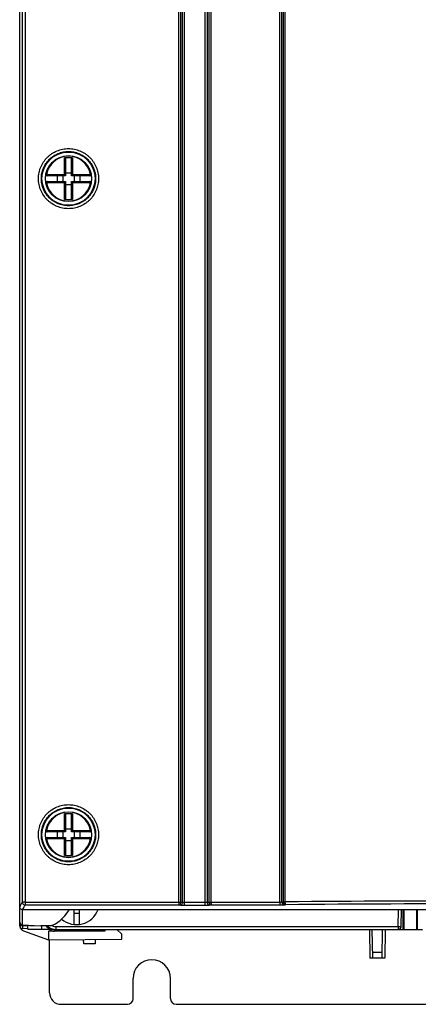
# Model space of a CAD drawing. Header units: millimetres. Extents: x 0 to 841, y 0 to 594.
# Tile 8 of 77: x 90 to 125, y 246 to 331. Entities that reach past the tile are written whole.
import ezdxf

# ---------------------------------------------------------------- set-up
doc = ezdxf.new("R2010")
doc.units = ezdxf.units.MM
doc.header["$LTSCALE"] = 46.255
doc.layers.get('0').update_dxf_attribs({"linetype": 'CONTINUOUS'})
doc.layers.add('DRAFTS', color=7, linetype='CONTINUOUS')
doc.layers.add('ROUNDS', color=7, linetype='CONTINUOUS')

msp = doc.modelspace()

# ---------------------------------------------------------------- linework, layer by layer
at = {"color": 9, "linetype": 'CONTINUOUS'}
for p, q in [((94.0285, 317.7177), (94.0285, 319.1614)), ((94.7464, 319.1614), (94.7464, 317.7177)), ((92.4721, 317.7177), (92.4217, 317.7271)), ((92.4721, 317.7177), (94.0285, 317.7177)), ((94.7464, 317.7177), (96.3028, 317.7177)), ((96.3028, 317.7177), (96.3532, 317.7271)), ((92.4721, 316.9997), (92.4217, 316.9903)), ((94.0285, 316.9997), (92.4721, 316.9997)), ((94.0285, 315.556), (94.0285, 316.9997)), ((94.7464, 316.9997), (94.7464, 315.556)), ((96.3028, 316.9997), (94.7464, 316.9997)), ((96.3028, 316.9997), (96.3532, 316.9903)), ((94.0285, 260.6677), (94.0285, 262.1114)), ((94.7464, 262.1114), (94.7464, 260.6677)), ((92.4721, 260.6677), (92.4217, 260.6771)), ((92.4721, 260.6677), (94.0285, 260.6677)), ((94.7464, 260.6677), (96.3028, 260.6677)), ((96.3028, 260.6677), (96.3532, 260.6771)), ((92.4721, 259.9497), (92.4217, 259.9403)), ((94.0285, 259.9497), (92.4721, 259.9497)), ((94.0285, 258.506), (94.0285, 259.9497)), ((96.3028, 259.9497), (94.7464, 259.9497)), ((94.7464, 259.9497), (94.7464, 258.506)), ((96.3028, 259.9497), (96.3532, 259.9403)), ((123.0896, 252.3145), (123.1155, 253.7976)), ((93.2704, 252.3145), (123.0896, 252.3145)), ((93.2704, 252.3145), (93.2704, 252.0689)), ((123.0896, 252.3145), (123.0896, 252.0689)), ((121.6663, 250.05), (120.8586, 250.05))]:
    msp.add_line(p, q, dxfattribs=at)
at = {"color": 7, "linetype": 'CONTINUOUS'}
for p, q in [((94.1375, 319.0872), (94.1375, 317.6087)), ((94.6375, 317.6087), (94.6375, 319.0872)), ((94.1375, 317.6087), (94.0285, 317.7177)), ((94.1375, 317.8587), (94.6375, 317.8587)), ((94.6375, 317.6087), (94.7464, 317.7177)), ((94.1375, 317.6087), (92.52, 317.6087)), ((92.52, 317.1087), (94.1375, 317.1087)), ((93.3875, 317.6087), (93.3875, 317.1087)), ((93.8875, 317.6087), (93.8875, 317.1087)), ((94.1375, 317.1087), (94.0285, 316.9997)), ((94.1375, 317.1087), (94.1375, 315.6302)), ((94.1375, 316.8587), (94.6375, 316.8587)), ((96.255, 317.6087), (94.6375, 317.6087)), ((94.6375, 315.6302), (94.6375, 317.1087)), ((94.6375, 317.1087), (96.255, 317.1087)), ((94.6375, 317.1087), (94.7464, 316.9997)), ((94.8875, 317.6087), (94.8875, 317.1087)), ((95.3875, 317.6087), (95.3875, 317.1087)), ((94.1375, 262.0372), (94.1375, 260.5587)), ((94.6375, 260.5587), (94.6375, 262.0372)), ((94.1375, 260.5587), (92.52, 260.5587)), ((93.3875, 260.5587), (93.3875, 260.0587)), ((93.8875, 260.5587), (93.8875, 260.0587)), ((94.1375, 260.5587), (94.0285, 260.6677)), ((94.1375, 260.8087), (94.6375, 260.8087)), ((94.6375, 260.5587), (94.7464, 260.6677)), ((96.255, 260.5587), (94.6375, 260.5587)), ((94.8875, 260.5587), (94.8875, 260.0587)), ((95.3875, 260.5587), (95.3875, 260.0587)), ((92.52, 260.0587), (94.1375, 260.0587)), ((94.1375, 260.0587), (94.0285, 259.9497)), ((94.1375, 260.0587), (94.1375, 258.5802)), ((94.1375, 259.8087), (94.6375, 259.8087)), ((94.6375, 260.0587), (96.255, 260.0587)), ((94.6375, 258.5802), (94.6375, 260.0587)), ((94.6375, 260.0587), (94.7464, 259.9497)), ((94.8375, 253.7976), (94.8375, 252.5023)), ((94.8375, 253.4866), (95.3375, 253.4866)), ((95.3375, 252.5023), (95.3375, 253.7976)), ((123.3396, 252.3145), (123.3655, 253.7976)), ((123.5125, 252.0587), (123.5125, 253.7976)), ((123.5649, 253.7976), (123.5649, 252.0587)), ((124.7101, 252.0587), (124.7101, 253.7976)), ((124.7625, 252.0587), (124.7625, 253.7976)), ((90.4681, 251.9397), (92.6375, 251.1587)), ((90.8375, 252.1216), (90.8375, 252.0587)), ((93.1375, 252.0587), (90.8375, 252.0587)), ((92.0375, 252.4163), (92.0375, 252.0587)), ((97.5375, 251.9087), (92.6375, 251.9087)), ((92.6375, 251.9087), (92.6375, 251.1587)), ((93.2704, 252.0689), (123.0896, 252.0689)), ((95.6879, 252.0587), (95.6906, 251.9087)), ((96.7316, 252.0587), (96.729, 251.9087)), ((97.5375, 252.0587), (97.5375, 251.9087)), ((99.0375, 251.6587), (98.6027, 252.0587)), ((120.5736, 252.0587), (120.6172, 249.5587)), ((120.8672, 249.5587), (120.8236, 252.0587)), ((121.7014, 252.0587), (121.6577, 249.5587)), ((121.9514, 252.0587), (121.9077, 249.5587)), ((123.5125, 252.0587), (124.7625, 252.0587)), ((92.6375, 251.1587), (99.0375, 251.2146)), ((95.7098, 250.8087), (95.7032, 251.1855)), ((96.7165, 251.1943), (96.7098, 250.8087)), ((99.0375, 251.2146), (99.0375, 251.6587)), ((96.7098, 250.8087), (95.7098, 250.8087)), ((121.9077, 249.5587), (120.6172, 249.5587))]:
    msp.add_line(p, q, dxfattribs=at)
at = {"color": 3, "linetype": 'CONTINUOUS'}
for p, q in [((92.7375, 246.5587), (92.7375, 251.1587)), ((93.7375, 245.5587), (99.5125, 245.5587))]:
    msp.add_line(p, q, dxfattribs=at)
at = {"color": 7, "linetype": 'CONTINUOUS'}
for centre in [(94.3875, 317.3587), (94.3875, 260.3087)]:
    msp.add_circle(centre, 2, dxfattribs=at)
at = {"color": 9, "linetype": 'CONTINUOUS'}
for centre, radius, start, end in [((94.3875, 317.3587), 1.9487, 10.615108, 169.384892), ((94.3875, 317.3587), 1.9487, 190.615108, 349.384892), ((94.3875, 260.3087), 1.9487, 10.615108, 169.384892), ((94.3875, 260.3087), 1.9487, 190.615108, 349.384892), ((123.0897, 252.3188), 0.2499, 269.981662, 359.016532)]:
    msp.add_arc(centre, radius, start, end, dxfattribs=at)
at = {"color": 7, "linetype": 'CONTINUOUS'}
for centre, radius, start, end in [((94.3875, 313.8), 5.3734, 86.169434, 93.830566), ((92.52, 317.7087), 0.1, 169.384892, 270), ((96.255, 317.7087), 0.1, 270, 10.615108), ((92.52, 317.0087), 0.1, 90, 190.615108), ((96.255, 317.0087), 0.1, 349.384892, 90), ((94.3875, 320.9174), 5.3734, 266.169434, 273.830566), ((94.3875, 256.75), 5.3734, 86.169434, 93.830566), ((92.52, 260.6587), 0.1, 169.384892, 270), ((96.255, 260.6587), 0.1, 270, 10.615108), ((92.52, 259.9587), 0.1, 90, 190.615108), ((96.255, 259.9587), 0.1, 349.384892, 90), ((94.3875, 263.8674), 5.3734, 266.169434, 273.830566), ((95.0875, 254.4866), 2, 229.374521, 339.793188), ((90.6375, 252.4101), 0.5, 189.406285, 250.201124), ((93.2705, 253.0587), 1, 221.11664, 270), ((93.2675, 253.0659), 0.9958, 221.868392, 225.495618), ((93.1375, 252.4087), 0.5, 211.285035, 270), ((93.2725, 253.0785), 1.0097, 247.84222, 267.216495), ((93.2699, 253.0481), 0.9793, 267.280314, 270.025007), ((123.0894, 252.3087), 0.25, 269.999968, 358.998138)]:
    msp.add_arc(centre, radius, start, end, dxfattribs=at)
at = {"color": 3, "linetype": 'CONTINUOUS'}
for centre, radius, start, end in [((101.6375, 247.8087), 1.625, 0, 180), ((93.7375, 246.5587), 1, 180, 270)]:
    msp.add_arc(centre, radius, start, end, dxfattribs=at)
at = {"color": 7, "linetype": 'CONTINUOUS'}
for centre, major_axis, ratio, start_param, end_param in [((92.5105, 1352.0348), (0, 1099.6749), 0.0349208, -3.1326851, -3.0905146), ((91.9306, 1352.0348), (0, 1099.6554), 0.0087269, -3.1375779, -3.1333946), ((96.154, 1352.0348), (0, 1099.6535), 0.4721278, -3.149576, -3.1479518)]:
    msp.add_ellipse(centre, major_axis=major_axis, ratio=ratio, start_param=start_param, end_param=end_param, dxfattribs=at)
for points, knots in [([(94.0285, 319.1614), (94.0425, 319.1623), (94.07, 319.1599), (94.1059, 319.1444), (94.1311, 319.1192), (94.1375, 319.0973), (94.1375, 319.0872)], [0, 0, 0, 0, 0.2885904, 0.5566543, 0.791057, 1, 1, 1, 1]), ([(94.6375, 319.0872), (94.6375, 319.0973), (94.6439, 319.1192), (94.669, 319.1444), (94.705, 319.1599), (94.7325, 319.1623), (94.7464, 319.1614)], [0, 0, 0, 0, 0.2089429, 0.4433441, 0.7114104, 1, 1, 1, 1]), ([(94.1375, 315.6302), (94.1375, 315.6201), (94.1311, 315.5982), (94.1059, 315.573), (94.07, 315.5575), (94.0425, 315.5551), (94.0285, 315.556)], [0, 0, 0, 0, 0.208943, 0.4433457, 0.7114096, 1, 1, 1, 1]), ([(94.7464, 315.556), (94.7325, 315.5551), (94.705, 315.5575), (94.669, 315.573), (94.6439, 315.5982), (94.6375, 315.6201), (94.6375, 315.6302)], [0, 0, 0, 0, 0.2885897, 0.5566559, 0.7910571, 1, 1, 1, 1]), ([(94.0285, 262.1114), (94.0425, 262.1123), (94.07, 262.1099), (94.1059, 262.0944), (94.1311, 262.0692), (94.1375, 262.0473), (94.1375, 262.0372)], [0, 0, 0, 0, 0.2885904, 0.5566543, 0.791057, 1, 1, 1, 1]), ([(94.6375, 262.0372), (94.6375, 262.0473), (94.6439, 262.0692), (94.669, 262.0944), (94.705, 262.1099), (94.7325, 262.1123), (94.7464, 262.1114)], [0, 0, 0, 0, 0.2089429, 0.4433441, 0.7114104, 1, 1, 1, 1]), ([(94.1375, 258.5802), (94.1375, 258.5701), (94.1311, 258.5482), (94.1059, 258.523), (94.07, 258.5075), (94.0425, 258.5051), (94.0285, 258.506)], [0, 0, 0, 0, 0.208943, 0.4433457, 0.7114096, 1, 1, 1, 1]), ([(94.7464, 258.506), (94.7325, 258.5051), (94.705, 258.5075), (94.669, 258.523), (94.6439, 258.5482), (94.6375, 258.5701), (94.6375, 258.5802)], [0, 0, 0, 0, 0.2885897, 0.5566559, 0.7910571, 1, 1, 1, 1])]:
    msp.add_open_spline(points, degree=3, knots=knots, dxfattribs=at)
at = {"color": 9, "linetype": 'CONTINUOUS'}
for points, knots in [([(92.4721, 317.7177), (92.4715, 317.704), (92.4726, 317.6838), (92.478, 317.6583), (92.4854, 317.6376), (92.4967, 317.6175), (92.5129, 317.6087), (92.52, 317.6087)], [0, 0, 0, 0, 0.320154, 0.4707581, 0.6087844, 0.834682, 1, 1, 1, 1]), ([(96.255, 317.6087), (96.262, 317.6087), (96.2783, 317.6175), (96.2896, 317.6376), (96.2969, 317.6583), (96.3024, 317.6838), (96.3034, 317.704), (96.3028, 317.7177)], [0, 0, 0, 0, 0.165318, 0.3912156, 0.5292419, 0.679846, 1, 1, 1, 1]), ([(92.52, 317.1087), (92.5129, 317.1087), (92.4967, 317.0999), (92.4854, 317.0798), (92.478, 317.0591), (92.4726, 317.0336), (92.4715, 317.0134), (92.4721, 316.9997)], [0, 0, 0, 0, 0.165318, 0.3912156, 0.5292419, 0.679846, 1, 1, 1, 1]), ([(96.3028, 316.9997), (96.3034, 317.0134), (96.3024, 317.0336), (96.2969, 317.0591), (96.2896, 317.0798), (96.2783, 317.0999), (96.262, 317.1087), (96.255, 317.1087)], [0, 0, 0, 0, 0.320154, 0.4707581, 0.6087844, 0.834682, 1, 1, 1, 1]), ([(92.4721, 260.6677), (92.4715, 260.654), (92.4726, 260.6338), (92.478, 260.6083), (92.4854, 260.5876), (92.4967, 260.5675), (92.5129, 260.5587), (92.52, 260.5587)], [0, 0, 0, 0, 0.320154, 0.4707581, 0.6087844, 0.834682, 1, 1, 1, 1]), ([(96.255, 260.5587), (96.262, 260.5587), (96.2783, 260.5675), (96.2896, 260.5876), (96.2969, 260.6083), (96.3024, 260.6338), (96.3034, 260.654), (96.3028, 260.6677)], [0, 0, 0, 0, 0.165318, 0.3912156, 0.5292419, 0.679846, 1, 1, 1, 1]), ([(92.52, 260.0587), (92.5129, 260.0587), (92.4967, 260.0499), (92.4854, 260.0298), (92.478, 260.0091), (92.4726, 259.9836), (92.4715, 259.9634), (92.4721, 259.9497)], [0, 0, 0, 0, 0.165318, 0.3912156, 0.5292419, 0.679846, 1, 1, 1, 1]), ([(96.3028, 259.9497), (96.3034, 259.9634), (96.3024, 259.9836), (96.2969, 260.0091), (96.2896, 260.0298), (96.2783, 260.0499), (96.262, 260.0587), (96.255, 260.0587)], [0, 0, 0, 0, 0.320154, 0.4707581, 0.6087844, 0.834682, 1, 1, 1, 1]), ([(123.0896, 252.3145), (123.1113, 252.3141), (123.1839, 252.3131), (123.2566, 252.3122), (123.3075, 252.3129)], [0, 0, 0, 0, 0.2989725, 1, 1, 1, 1]), ([(123.3075, 252.3129), (123.3155, 252.313), (123.3223, 252.3162), (123.3395, 252.3117), (123.3396, 252.3145)], [0, 0, 0, 0, 0.742702, 1, 1, 1, 1])]:
    msp.add_open_spline(points, degree=3, knots=knots, dxfattribs=at)
at = {"color": 7, "linetype": 'CONTINUOUS'}
msp.add_open_spline([(92.5695, 252.3557), (92.6612, 252.2655), (92.7726, 252.192), (92.8917, 252.1434)], degree=3, dxfattribs=at)
at = {"color": 9, "linetype": 'CONTINUOUS'}
msp.add_open_spline([(92.9016, 252.4115), (93.0123, 252.3489), (93.1433, 252.3144), (93.2704, 252.3145)], degree=3, dxfattribs=at)
at = {"layer": 'DRAFTS', "color": 7, "linetype": 'CONTINUOUS'}
msp.add_line((91.3875, 252.4086), (91.9691, 252.3883), dxfattribs=at)
for centre in [(94.3875, 317.3587), (94.3875, 260.3087)]:
    msp.add_circle(centre, 2.3125, dxfattribs=at)
for centre, major_axis, ratio, start_param, end_param in [((90.9502, 1352.0348), (0, 1099.6212), 0.0087269, -3.1481269, -3.146659), ((134.5903, 1352.0348), (1101.1452, 0), 0.9993901, -1.6104825, -1.6100409)]:
    msp.add_ellipse(centre, major_axis=major_axis, ratio=ratio, start_param=start_param, end_param=end_param, dxfattribs=at)
at = {"layer": 'ROUNDS', "color": 7, "linetype": 'CONTINUOUS'}
for p, q in [((90.1375, 252.3874), (90.1375, 429.23)), ((90.3872, 253.7976), (157.3878, 253.7976)), ((90.3787, 252.4549), (90.8875, 252.4371)), ((90.8375, 252.1216), (90.3787, 252.1376)), ((90.8375, 252.1216), (90.8375, 252.4371)), ((93.1375, 252.0587), (93.2705, 252.0587)), ((123.0894, 252.0587), (123.5125, 252.0587)), ((124.7625, 252.0587), (125.1855, 252.0587))]:
    msp.add_line(p, q, dxfattribs=at)
at = {"layer": 'ROUNDS', "color": 9, "linetype": 'CONTINUOUS'}
for p, q in [((104.4913, 254.1774), (104.4913, 414.5052)), ((106.2829, 254.1774), (106.2829, 414.5052)), ((90.3684, 414.2368), (90.3684, 254.4458)), ((90.6172, 414.2368), (90.6172, 254.4458)), ((103.9842, 254.4458), (103.9842, 414.2368)), ((104.1603, 254.4458), (104.1603, 414.2368)), ((104.3142, 254.4361), (104.3142, 414.2465)), ((106.4609, 414.2464), (106.4609, 254.4362)), ((106.6155, 414.2366), (106.6155, 254.4461)), ((106.79, 414.2366), (106.79, 254.4461)), ((112.7751, 254.4507), (112.7751, 414.2319)), ((112.9605, 254.4615), (112.9605, 414.2211)), ((113.0729, 414.213), (113.0729, 254.4696)), ((113.2281, 414.213), (113.2281, 254.4696)), ((90.6172, 254.4458), (90.3684, 254.4458)), ((103.9842, 254.4458), (104.1603, 254.4458)), ((104.1603, 254.4458), (104.3142, 254.4361)), ((104.4913, 254.4269), (106.2829, 254.4269)), ((106.4609, 254.4362), (106.6155, 254.4461)), ((106.6155, 254.4461), (106.79, 254.4461)), ((112.9605, 254.4615), (113.0729, 254.4696)), ((113.0729, 254.4696), (113.2281, 254.4696)), ((90.3787, 252.4549), (90.3787, 253.7979)), ((103.9832, 254.1963), (104.1371, 254.1866)), ((104.4913, 254.1774), (106.2829, 254.1774)), ((106.6389, 254.1867), (106.7935, 254.1965)), ((113.1486, 254.212), (113.261, 254.2201)), ((90.3831, 252.3874), (90.1375, 252.3874)), ((90.3831, 252.4549), (90.3831, 252.3874)), ((90.8375, 252.3716), (90.3831, 252.3874))]:
    msp.add_line(p, q, dxfattribs=at)
at = {"layer": 'ROUNDS', "color": 3, "linetype": 'CONTINUOUS'}
for p, q in [((100.0125, 246.0587), (100.0125, 247.8087)), ((103.2625, 246.0587), (103.2625, 247.8087)), ((103.7625, 245.5587), (144.0125, 245.5587))]:
    msp.add_line(p, q, dxfattribs=at)
at = {"layer": 'ROUNDS', "color": 9, "linetype": 'CONTINUOUS'}
for centre, radius, start, end in [((131.6375, -1938.2683), 2192.8152, 89.5189781, 90.4810219), ((131.6375, -1930.1969), 2184.4942, 89.518008, 90.481992)]:
    msp.add_arc(centre, radius, start, end, dxfattribs=at)
at = {"layer": 'ROUNDS', "color": 7, "linetype": 'CONTINUOUS'}
for centre, radius, start, end in [((90.3875, 252.7047), 0.25, 179.999471, 267.999417), ((90.3875, 252.3874), 0.25, 180, 268), ((93.1375, 253.0587), 1, 220.458298, 270)]:
    msp.add_arc(centre, radius, start, end, dxfattribs=at)
at = {"layer": 'ROUNDS', "color": 3, "linetype": 'CONTINUOUS'}
for centre, start, end in [((99.5125, 246.0587), 270, 360), ((103.7625, 246.0587), 180, 270)]:
    msp.add_arc(centre, 0.5, start, end, dxfattribs=at)
at = {"layer": 'ROUNDS', "color": 9, "linetype": 'CONTINUOUS'}
for points, knots in [([(91.7747, 317.3587), (91.7747, 317.5294), (91.8, 317.7865), (91.8832, 318.1182), (91.9984, 318.4404), (92.201, 318.8194), (92.4737, 319.1516), (92.7273, 319.3813), (93.002, 319.585), (93.3811, 319.7877), (93.8743, 319.9372), (94.3872, 319.9878), (94.9002, 319.9372), (95.3933, 319.7877), (95.7724, 319.585), (96.0472, 319.3813), (96.3007, 319.1516), (96.5734, 318.8194), (96.776, 318.4404), (96.8912, 318.1182), (96.9744, 317.7865), (96.9997, 317.5294), (96.9997, 317.3587)], [0, 0, 0, 0, 0.0624812, 0.0937594, 0.1250377, 0.1875188, 0.2499999, 0.2812782, 0.3125564, 0.3750375, 0.4375186, 0.4999997, 0.5624809, 0.6249621, 0.6874433, 0.7187216, 0.7499999, 0.8124811, 0.8749623, 0.9062406, 0.9375188, 1, 1, 1, 1]), ([(92.0253, 317.3587), (92.0253, 317.5131), (92.0482, 317.7455), (92.1234, 318.0455), (92.2276, 318.3368), (92.4108, 318.6796), (92.6574, 318.98), (92.8866, 319.1878), (93.135, 319.3721), (93.4778, 319.5553), (93.9238, 319.6906), (94.3876, 319.7363), (94.8515, 319.6906), (95.2974, 319.5553), (95.6402, 319.3721), (95.8887, 319.1878), (96.1179, 318.98), (96.3645, 318.6796), (96.5476, 318.3368), (96.6518, 318.0455), (96.727, 317.7455), (96.7499, 317.5131), (96.7499, 317.3587)], [0, 0, 0, 0, 0.0624812, 0.0937595, 0.1250378, 0.1875189, 0.25, 0.2812782, 0.3125565, 0.3750375, 0.4375186, 0.4999997, 0.5624808, 0.624962, 0.6874432, 0.7187215, 0.7499997, 0.812481, 0.8749622, 0.9062405, 0.9375188, 1, 1, 1, 1]), ([(96.9997, 317.3587), (96.9997, 317.188), (96.9744, 316.9309), (96.8912, 316.5992), (96.776, 316.2771), (96.5734, 315.898), (96.3007, 315.5658), (96.0472, 315.3362), (95.7724, 315.1324), (95.3933, 314.9297), (94.9002, 314.7802), (94.3872, 314.7297), (93.8743, 314.7802), (93.3811, 314.9297), (93.002, 315.1324), (92.7273, 315.3362), (92.4737, 315.5658), (92.201, 315.898), (91.9984, 316.2771), (91.8832, 316.5992), (91.8, 316.9309), (91.7747, 317.188), (91.7747, 317.3587)], [0, 0, 0, 0, 0.0624812, 0.0937594, 0.1250377, 0.1875189, 0.2500001, 0.2812784, 0.3125567, 0.3750379, 0.4375191, 0.5000003, 0.5624814, 0.6249625, 0.6874436, 0.7187218, 0.7500001, 0.8124812, 0.8749623, 0.9062406, 0.9375188, 1, 1, 1, 1]), ([(96.7499, 317.3587), (96.7499, 317.2043), (96.727, 316.9719), (96.6518, 316.6719), (96.5476, 316.3806), (96.3645, 316.0378), (96.1179, 315.7374), (95.8887, 315.5297), (95.6402, 315.3453), (95.2974, 315.1621), (94.8515, 315.0268), (94.3876, 314.9811), (93.9238, 315.0268), (93.4778, 315.1621), (93.135, 315.3453), (92.8866, 315.5297), (92.6574, 315.7374), (92.4108, 316.0378), (92.2276, 316.3806), (92.1234, 316.6719), (92.0482, 316.9719), (92.0253, 317.2043), (92.0253, 317.3587)], [0, 0, 0, 0, 0.0624812, 0.0937595, 0.1250378, 0.187519, 0.2500003, 0.2812785, 0.3125568, 0.375038, 0.4375192, 0.5000003, 0.5624814, 0.6249625, 0.6874435, 0.7187218, 0.75, 0.8124811, 0.8749622, 0.9062405, 0.9375188, 1, 1, 1, 1]), ([(91.7747, 260.3087), (91.7747, 260.4794), (91.8, 260.7365), (91.8832, 261.0682), (91.9984, 261.3904), (92.201, 261.7694), (92.4737, 262.1016), (92.7273, 262.3313), (93.002, 262.535), (93.3811, 262.7377), (93.8743, 262.8872), (94.3872, 262.9378), (94.9002, 262.8872), (95.3933, 262.7377), (95.7724, 262.535), (96.0472, 262.3313), (96.3007, 262.1016), (96.5734, 261.7694), (96.776, 261.3904), (96.8912, 261.0682), (96.9744, 260.7365), (96.9997, 260.4794), (96.9997, 260.3087)], [0, 0, 0, 0, 0.0624812, 0.0937594, 0.1250377, 0.1875188, 0.2499999, 0.2812782, 0.3125564, 0.3750375, 0.4375186, 0.4999997, 0.5624809, 0.6249621, 0.6874433, 0.7187216, 0.7499999, 0.8124811, 0.8749623, 0.9062406, 0.9375188, 1, 1, 1, 1]), ([(92.0253, 260.3087), (92.0253, 260.4631), (92.0482, 260.6955), (92.1234, 260.9955), (92.2276, 261.2868), (92.4108, 261.6296), (92.6574, 261.93), (92.8866, 262.1378), (93.135, 262.3221), (93.4778, 262.5053), (93.9238, 262.6406), (94.3876, 262.6863), (94.8515, 262.6406), (95.2974, 262.5053), (95.6402, 262.3221), (95.8887, 262.1378), (96.1179, 261.93), (96.3645, 261.6296), (96.5476, 261.2868), (96.6518, 260.9955), (96.727, 260.6955), (96.7499, 260.4631), (96.7499, 260.3087)], [0, 0, 0, 0, 0.0624812, 0.0937595, 0.1250378, 0.1875189, 0.25, 0.2812782, 0.3125565, 0.3750375, 0.4375186, 0.4999997, 0.5624808, 0.624962, 0.6874432, 0.7187215, 0.7499997, 0.812481, 0.8749622, 0.9062405, 0.9375188, 1, 1, 1, 1]), ([(96.9997, 260.3087), (96.9997, 260.138), (96.9744, 259.8809), (96.8912, 259.5492), (96.776, 259.2271), (96.5734, 258.848), (96.3007, 258.5158), (96.0472, 258.2862), (95.7724, 258.0824), (95.3933, 257.8797), (94.9002, 257.7302), (94.3872, 257.6797), (93.8743, 257.7302), (93.3811, 257.8797), (93.002, 258.0824), (92.7273, 258.2862), (92.4737, 258.5158), (92.201, 258.848), (91.9984, 259.2271), (91.8832, 259.5492), (91.8, 259.8809), (91.7747, 260.138), (91.7747, 260.3087)], [0, 0, 0, 0, 0.0624812, 0.0937594, 0.1250377, 0.1875189, 0.2500001, 0.2812784, 0.3125567, 0.3750379, 0.4375191, 0.5000003, 0.5624814, 0.6249625, 0.6874436, 0.7187218, 0.7500001, 0.8124812, 0.8749623, 0.9062406, 0.9375188, 1, 1, 1, 1]), ([(96.7499, 260.3087), (96.7499, 260.1543), (96.727, 259.9219), (96.6518, 259.6219), (96.5476, 259.3306), (96.3645, 258.9878), (96.1179, 258.6874), (95.8887, 258.4797), (95.6402, 258.2953), (95.2974, 258.1121), (94.8515, 257.9768), (94.3876, 257.9311), (93.9238, 257.9768), (93.4778, 258.1121), (93.135, 258.2953), (92.8866, 258.4797), (92.6574, 258.6874), (92.4108, 258.9878), (92.2276, 259.3306), (92.1234, 259.6219), (92.0482, 259.9219), (92.0253, 260.1543), (92.0253, 260.3087)], [0, 0, 0, 0, 0.0624812, 0.0937595, 0.1250378, 0.187519, 0.2500003, 0.2812785, 0.3125568, 0.375038, 0.4375192, 0.5000003, 0.5624814, 0.6249625, 0.6874435, 0.7187218, 0.75, 0.8124811, 0.8749622, 0.9062405, 0.9375188, 1, 1, 1, 1]), ([(90.3684, 254.4458), (90.3451, 254.4118), (90.2605, 254.2837), (90.1847, 254.1495), (90.1375, 254.0476)], [0, 0, 0, 0, 0.2687304, 1, 1, 1, 1]), ([(90.3684, 254.4458), (90.3685, 254.4134), (90.3816, 254.3479), (90.4373, 254.2651), (90.5201, 254.2095), (90.5857, 254.1964), (90.6182, 254.1963)], [0, 0, 0, 0, 0.2497891, 0.4998299, 0.7499703, 1, 1, 1, 1]), ([(90.6172, 254.4458), (90.6173, 254.4151), (90.6173, 254.3581), (90.6174, 254.2907), (90.6176, 254.2459), (90.6177, 254.2223), (90.618, 254.2065), (90.618, 254.1987), (90.6182, 254.1963)], [0, 0, 0, 0, 0.368874, 0.6859328, 0.8106473, 0.90664, 0.9705108, 1, 1, 1, 1]), ([(104.1603, 254.4458), (104.1593, 254.4144), (104.1493, 254.3533), (104.1117, 254.2733), (104.0629, 254.2235), (104.0179, 254.2017), (103.9946, 254.197), (103.9832, 254.1963)], [0, 0, 0, 0, 0.284251, 0.5513166, 0.7885516, 0.8967221, 1, 1, 1, 1]), ([(103.9842, 254.4458), (103.9842, 254.4151), (103.9841, 254.3581), (103.984, 254.2827), (103.9835, 254.2302), (103.9836, 254.204), (103.9832, 254.1963)], [0, 0, 0, 0, 0.3688746, 0.685934, 0.9066415, 1, 1, 1, 1]), ([(104.3142, 254.4361), (104.3132, 254.4047), (104.3032, 254.3436), (104.2656, 254.2636), (104.2168, 254.2138), (104.1717, 254.192), (104.1485, 254.1873), (104.1371, 254.1866)], [0, 0, 0, 0, 0.284258, 0.5513234, 0.7885532, 0.8967221, 1, 1, 1, 1]), ([(104.3142, 254.4361), (104.3411, 254.4327), (104.4002, 254.4283), (104.4593, 254.4269), (104.4913, 254.4269)], [0, 0, 0, 0, 0.4588479, 1, 1, 1, 1]), ([(106.2829, 254.4269), (106.3151, 254.4269), (106.3745, 254.4283), (106.4339, 254.4328), (106.4609, 254.4362)], [0, 0, 0, 0, 0.5417294, 1, 1, 1, 1]), ([(106.4609, 254.4362), (106.4619, 254.4048), (106.472, 254.3437), (106.5098, 254.2636), (106.5589, 254.2139), (106.6041, 254.1921), (106.6275, 254.1874), (106.6389, 254.1867)], [0, 0, 0, 0, 0.2837728, 0.5505946, 0.7879918, 0.8964052, 1, 1, 1, 1]), ([(106.6155, 254.4461), (106.6165, 254.4146), (106.6266, 254.3535), (106.6644, 254.2735), (106.7135, 254.2237), (106.7587, 254.2019), (106.7821, 254.1973), (106.7935, 254.1965)], [0, 0, 0, 0, 0.2837658, 0.5505878, 0.7879903, 0.8964052, 1, 1, 1, 1]), ([(106.79, 254.4461), (106.79, 254.4154), (106.7902, 254.3707), (106.7906, 254.3137), (106.791, 254.2769), (106.7916, 254.2462), (106.792, 254.2225), (106.7928, 254.2068), (106.793, 254.199), (106.7935, 254.1965)], [0, 0, 0, 0, 0.3687949, 0.5368041, 0.6857986, 0.8105021, 0.9065011, 0.9704057, 1, 1, 1, 1]), ([(112.7751, 254.4507), (112.8091, 254.4508), (112.871, 254.4524), (112.9328, 254.4575), (112.9605, 254.4615)], [0, 0, 0, 0, 0.548709, 1, 1, 1, 1]), ([(112.7751, 254.4507), (112.7751, 254.4201), (112.7752, 254.3754), (112.7756, 254.3184), (112.7759, 254.2816), (112.7763, 254.2509), (112.7766, 254.2272), (112.7773, 254.2115), (112.7774, 254.2037), (112.7778, 254.2012)], [0, 0, 0, 0, 0.3688164, 0.536835, 0.6858375, 0.8105463, 0.9065462, 0.9704427, 1, 1, 1, 1]), ([(112.9605, 254.4615), (112.9615, 254.43), (112.9722, 254.3684), (113.0124, 254.288), (113.0643, 254.2387), (113.1119, 254.2172), (113.1365, 254.2126), (113.1486, 254.212)], [0, 0, 0, 0, 0.2784731, 0.5426666, 0.7819271, 0.8929921, 1, 1, 1, 1]), ([(113.0729, 254.4696), (113.0739, 254.4381), (113.0846, 254.3765), (113.1248, 254.2961), (113.1767, 254.2468), (113.2243, 254.2253), (113.2489, 254.2207), (113.261, 254.2201)], [0, 0, 0, 0, 0.278468, 0.542662, 0.7819264, 0.8929923, 1, 1, 1, 1]), ([(113.2281, 254.4696), (113.2283, 254.4389), (113.2298, 254.3942), (113.234, 254.3371), (113.2379, 254.3003), (113.2426, 254.2696), (113.2478, 254.2456), (113.2531, 254.2297), (113.2581, 254.2215), (113.261, 254.2201)], [0, 0, 0, 0, 0.3622558, 0.5276522, 0.6747916, 0.7986918, 0.8953604, 0.962253, 1, 1, 1, 1]), ([(90.6182, 254.1963), (90.5948, 254.1622), (90.5102, 254.034), (90.4344, 253.8996), (90.3872, 253.7976)], [0, 0, 0, 0, 0.2687411, 1, 1, 1, 1]), ([(104.1371, 254.1866), (104.1911, 254.1832), (104.3092, 254.1788), (104.4274, 254.1774), (104.4913, 254.1774)], [0, 0, 0, 0, 0.4586356, 1, 1, 1, 1]), ([(106.2829, 254.1774), (106.3472, 254.1774), (106.466, 254.1788), (106.5847, 254.1833), (106.6389, 254.1867)], [0, 0, 0, 0, 0.5419475, 1, 1, 1, 1]), ([(112.7778, 254.2012), (112.8457, 254.2013), (112.9693, 254.2029), (113.093, 254.208), (113.1486, 254.212)], [0, 0, 0, 0, 0.5490102, 1, 1, 1, 1]), ([(90.3777, 252.1711), (90.3777, 252.1628), (90.3809, 252.1556), (90.3759, 252.1377), (90.3787, 252.1376)], [0, 0, 0, 0, 0.7423501, 1, 1, 1, 1]), ([(90.3831, 252.3874), (90.3824, 252.366), (90.3801, 252.2939), (90.378, 252.2218), (90.3777, 252.1711)], [0, 0, 0, 0, 0.2977679, 1, 1, 1, 1])]:
    msp.add_open_spline(points, degree=3, knots=knots, dxfattribs=at)
for points in [[(90.6172, 254.4458), (95.0729, 254.4469), (99.5285, 254.4469), (103.9842, 254.4458)], [(106.79, 254.4461), (108.785, 254.4478), (110.7801, 254.4494), (112.7751, 254.4507)], [(90.6182, 254.1963), (95.0732, 254.1974), (99.5282, 254.1974), (103.9832, 254.1963)], [(106.7935, 254.1965), (108.7883, 254.1983), (110.783, 254.1999), (112.7778, 254.2012)]]:
    msp.add_open_spline(points, degree=3, dxfattribs=at)
at = {"layer": 'ROUNDS', "color": 7, "linetype": 'CONTINUOUS'}
msp.add_open_spline([(90.3872, 253.7976), (90.3547, 253.7976), (90.289, 253.8106), (90.206, 253.8663), (90.1504, 253.9494), (90.1375, 254.0151), (90.1375, 254.0476)], degree=3, knots=[0, 0, 0, 0, 0.2499963, 0.4999923, 0.7499927, 1, 1, 1, 1], dxfattribs=at)

doc.saveas('drawing.dxf')
